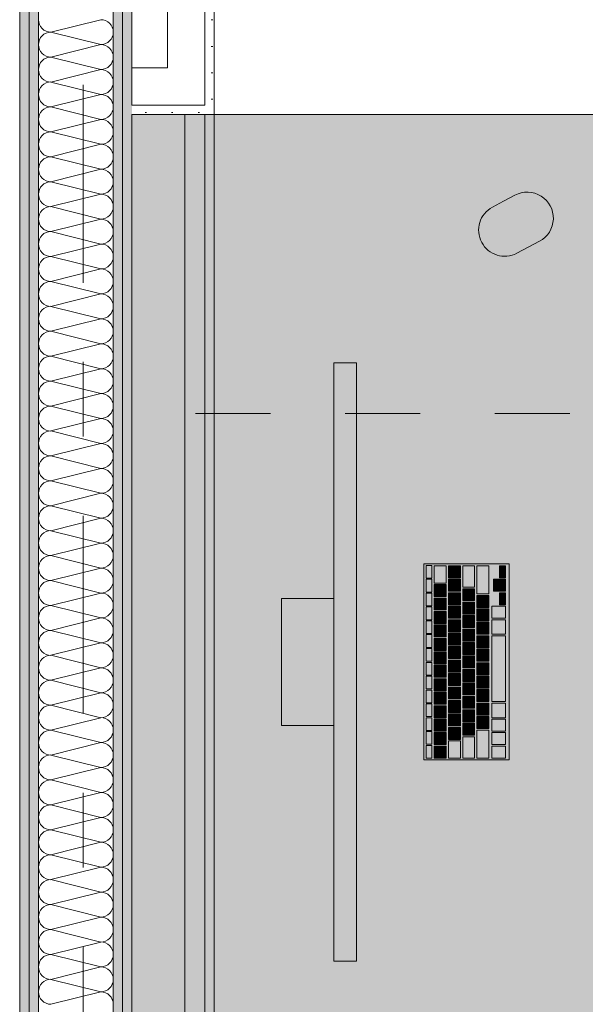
# Model space of a CAD drawing. Header units: metres. Extents: x -3.6 to 85.2, y -11 to 16.8.
# Tile 118 of 256: x 7.645 to 8.401, y 11.5 to 12.817. Entities that reach past the tile are written whole.
import ezdxf

# ---------------------------------------------------------------- set-up
doc = ezdxf.new("R2010")
doc.units = ezdxf.units.M
doc.header["$MEASUREMENT"] = 0
doc.linetypes.add('Strichlinie doppelt', pattern=[0.546806, 0.264583, -0.105833, 0.070556, -0.105833])
doc.linetypes.add('Strichlinie eng', pattern=[0.115, 0.075, -0.04])
for name, color, linetype in [('451 - Universal.Achsen Raster', 7, 'Continuous'), ('Neubau_606 - Struktur.Wand Innen Ausbau', 7, 'Continuous'), ('Neubau_653 - Abdeckung.TB Verkofferung', 7, 'Continuous'), ('Neubau_701 - Einrichtung.Möbel', 7, 'Continuous')]:
    doc.layers.add(name, color=color, linetype=linetype)
pattern_1 = [(45, (0, 0), (-0.01767767, 0.01767767), [0, -0.025])]

# ---------------------------------------------------------------- blocks, each defined once
blk = doc.blocks.new('*X27')
at = {"layer": 'Neubau_606 - Struktur.Wand Innen Ausbau', "color": 7, "linetype": 'Continuous', "lineweight": 5}
for p, q in [((7.6867, 12.8), (7.7533, 12.8167)), ((7.6867, 12.8), (7.7533, 12.7833)), ((7.6867, 12.7667), (7.7533, 12.7833)), ((7.6867, 12.7667), (7.7533, 12.75)), ((7.6867, 12.7333), (7.7533, 12.75)), ((7.6867, 12.7333), (7.7533, 12.7167)), ((7.6867, 12.7), (7.7533, 12.7167)), ((7.6867, 12.7), (7.7533, 12.6833)), ((7.6867, 12.6667), (7.7533, 12.6833)), ((7.6867, 12.6667), (7.7533, 12.65)), ((7.6867, 12.6333), (7.7533, 12.65)), ((7.6867, 12.6333), (7.7533, 12.6167)), ((7.6867, 12.6), (7.7533, 12.6167)), ((7.6867, 12.6), (7.7533, 12.5833)), ((7.6867, 12.5667), (7.7533, 12.5833)), ((7.6867, 12.5667), (7.7533, 12.55)), ((7.6867, 12.5333), (7.7533, 12.55)), ((7.6867, 12.5333), (7.7533, 12.5167)), ((7.6867, 12.5), (7.7533, 12.5167)), ((7.6867, 12.5), (7.7533, 12.4833)), ((7.6867, 12.4667), (7.7533, 12.4833)), ((7.6867, 12.4667), (7.7533, 12.45)), ((7.6867, 12.4333), (7.7533, 12.45)), ((7.6867, 12.4333), (7.7533, 12.4167)), ((7.6867, 12.4), (7.7533, 12.4167)), ((7.6867, 12.4), (7.7533, 12.3833)), ((7.6867, 12.3667), (7.7533, 12.3833)), ((7.6867, 12.3667), (7.7533, 12.35)), ((7.6867, 12.3333), (7.7533, 12.35)), ((7.6867, 12.3333), (7.7533, 12.3167)), ((7.6867, 12.3), (7.7533, 12.3167)), ((7.6867, 12.3), (7.7533, 12.2833)), ((7.6867, 12.2667), (7.7533, 12.2833)), ((7.6867, 12.2667), (7.7533, 12.25)), ((7.6867, 12.2333), (7.7533, 12.25)), ((7.6867, 12.2333), (7.7533, 12.2167)), ((7.6867, 12.2), (7.7533, 12.2167)), ((7.6867, 12.2), (7.7533, 12.1833)), ((7.6867, 12.1667), (7.7533, 12.1833)), ((7.6867, 12.1667), (7.7533, 12.15)), ((7.6867, 12.1333), (7.7533, 12.15)), ((7.6867, 12.1333), (7.7533, 12.1167)), ((7.6867, 12.1), (7.7533, 12.1167)), ((7.6867, 12.1), (7.7533, 12.0833)), ((7.6867, 12.0667), (7.7533, 12.0833)), ((7.6867, 12.0667), (7.7533, 12.05)), ((7.6867, 12.0333), (7.7533, 12.05)), ((7.6867, 12.0333), (7.7533, 12.0167)), ((7.6867, 12), (7.7533, 12.0167)), ((7.6867, 12), (7.7533, 11.9833)), ((7.6867, 11.9667), (7.7533, 11.9833)), ((7.6867, 11.9667), (7.7533, 11.95)), ((7.6867, 11.9333), (7.7533, 11.95)), ((7.6867, 11.9333), (7.7533, 11.9167)), ((7.6867, 11.9), (7.7533, 11.9167)), ((7.6867, 11.9), (7.7533, 11.8833)), ((7.6867, 11.8667), (7.7533, 11.8833)), ((7.6867, 11.8667), (7.7533, 11.85)), ((7.6867, 11.8333), (7.7533, 11.85)), ((7.6867, 11.8333), (7.7533, 11.8167)), ((7.6867, 11.8), (7.7533, 11.8167)), ((7.6867, 11.8), (7.7533, 11.7833)), ((7.6867, 11.7667), (7.7533, 11.7833)), ((7.6867, 11.7667), (7.7533, 11.75)), ((7.6867, 11.7333), (7.7533, 11.75)), ((7.6867, 11.7333), (7.7533, 11.7167)), ((7.6867, 11.7), (7.7533, 11.7167)), ((7.6867, 11.7), (7.7533, 11.6833)), ((7.6867, 11.6667), (7.7533, 11.6833)), ((7.6867, 11.6667), (7.7533, 11.65)), ((7.6867, 11.6333), (7.7533, 11.65)), ((7.6867, 11.6333), (7.7533, 11.6167)), ((7.6867, 11.6), (7.7533, 11.6167)), ((7.6867, 11.6), (7.7533, 11.5833)), ((7.6867, 11.5667), (7.7533, 11.5833)), ((7.6867, 11.5667), (7.7533, 11.55)), ((7.6867, 11.5333), (7.7533, 11.55)), ((7.6867, 11.5333), (7.7533, 11.5167)), ((7.6867, 11.5), (7.7533, 11.5167))]:
    blk.add_line(p, q, dxfattribs=at)
for centre, start, end in [((7.6867, 12.8167), 180, 270), ((7.7533, 12.8), 0, 90), ((7.6867, 12.7833), 90, 180), ((7.7533, 12.8), 270, 0), ((7.6867, 12.7833), 180, 270), ((7.7533, 12.7667), 0, 90), ((7.6867, 12.75), 90, 180), ((7.7533, 12.7667), 270, 0), ((7.6867, 12.75), 180, 270), ((7.7533, 12.7333), 0, 90), ((7.6867, 12.7167), 90, 180), ((7.7533, 12.7333), 270, 0), ((7.6867, 12.7167), 180, 270), ((7.7533, 12.7), 0, 90), ((7.6867, 12.6833), 90, 180), ((7.7533, 12.7), 270, 0), ((7.6867, 12.6833), 180, 270), ((7.7533, 12.6667), 0, 90), ((7.6867, 12.65), 90, 180), ((7.7533, 12.6667), 270, 0), ((7.6867, 12.65), 180, 270), ((7.7533, 12.6333), 0, 90), ((7.6867, 12.6167), 90, 180), ((7.7533, 12.6333), 270, 0), ((7.6867, 12.6167), 180, 270), ((7.7533, 12.6), 0, 90), ((7.6867, 12.5833), 90, 180), ((7.7533, 12.6), 270, 0), ((7.6867, 12.5833), 180, 270), ((7.7533, 12.5667), 0, 90), ((7.6867, 12.55), 90, 180), ((7.7533, 12.5667), 270, 0), ((7.6867, 12.55), 180, 270), ((7.7533, 12.5333), 0, 90), ((7.6867, 12.5167), 90, 180), ((7.7533, 12.5333), 270, 0), ((7.6867, 12.5167), 180, 270), ((7.7533, 12.5), 0, 90), ((7.6867, 12.4833), 90, 180), ((7.7533, 12.5), 270, 0), ((7.6867, 12.4833), 180, 270), ((7.7533, 12.4667), 0, 90), ((7.6867, 12.45), 90, 180), ((7.7533, 12.4667), 270, 0), ((7.6867, 12.45), 180, 270), ((7.7533, 12.4333), 0, 90), ((7.6867, 12.4167), 90, 180), ((7.7533, 12.4333), 270, 0), ((7.6867, 12.4167), 180, 270), ((7.7533, 12.4), 0, 90), ((7.6867, 12.3833), 90, 180), ((7.7533, 12.4), 270, 0), ((7.6867, 12.3833), 180, 270), ((7.7533, 12.3667), 0, 90), ((7.6867, 12.35), 90, 180), ((7.7533, 12.3667), 270, 0), ((7.6867, 12.35), 180, 270), ((7.7533, 12.3333), 0, 90), ((7.6867, 12.3167), 90, 180), ((7.7533, 12.3333), 270, 0), ((7.6867, 12.3167), 180, 270), ((7.7533, 12.3), 0, 90), ((7.6867, 12.2833), 90, 180), ((7.7533, 12.3), 270, 0), ((7.6867, 12.2833), 180, 270), ((7.7533, 12.2667), 0, 90), ((7.6867, 12.25), 90, 180), ((7.7533, 12.2667), 270, 0), ((7.6867, 12.25), 180, 270), ((7.7533, 12.2333), 0, 90), ((7.6867, 12.2167), 90, 180), ((7.7533, 12.2333), 270, 0), ((7.6867, 12.2167), 180, 270), ((7.7533, 12.2), 0, 90), ((7.6867, 12.1833), 90, 180), ((7.7533, 12.2), 270, 0), ((7.6867, 12.1833), 180, 270), ((7.7533, 12.1667), 0, 90), ((7.6867, 12.15), 90, 180), ((7.7533, 12.1667), 270, 0), ((7.6867, 12.15), 180, 270), ((7.7533, 12.1333), 0, 90), ((7.6867, 12.1167), 90, 180), ((7.7533, 12.1333), 270, 0), ((7.6867, 12.1167), 180, 270), ((7.7533, 12.1), 0, 90), ((7.6867, 12.0833), 90, 180), ((7.7533, 12.1), 270, 0), ((7.6867, 12.0833), 180, 270), ((7.7533, 12.0667), 0, 90), ((7.6867, 12.05), 90, 180), ((7.7533, 12.0667), 270, 0), ((7.6867, 12.05), 180, 270), ((7.7533, 12.0333), 0, 90), ((7.6867, 12.0167), 90, 180), ((7.7533, 12.0333), 270, 0), ((7.6867, 12.0167), 180, 270), ((7.7533, 12), 0, 90), ((7.6867, 11.9833), 90, 180), ((7.7533, 12), 270, 0), ((7.6867, 11.9833), 180, 270), ((7.7533, 11.9667), 0, 90), ((7.6867, 11.95), 90, 180), ((7.7533, 11.9667), 270, 0), ((7.6867, 11.95), 180, 270), ((7.7533, 11.9333), 0, 90), ((7.6867, 11.9167), 90, 180), ((7.7533, 11.9333), 270, 0), ((7.6867, 11.9167), 180, 270), ((7.7533, 11.9), 0, 90), ((7.6867, 11.8833), 90, 180), ((7.7533, 11.9), 270, 0), ((7.6867, 11.8833), 180, 270), ((7.7533, 11.8667), 0, 90), ((7.6867, 11.85), 90, 180), ((7.7533, 11.8667), 270, 0), ((7.6867, 11.85), 180, 270), ((7.7533, 11.8333), 0, 90), ((7.6867, 11.8167), 90, 180), ((7.7533, 11.8333), 270, 0), ((7.6867, 11.8167), 180, 270), ((7.7533, 11.8), 0, 90), ((7.6867, 11.7833), 90, 180), ((7.7533, 11.8), 270, 0), ((7.6867, 11.7833), 180, 270), ((7.7533, 11.7667), 0, 90), ((7.6867, 11.75), 90, 180), ((7.7533, 11.7667), 270, 0), ((7.6867, 11.75), 180, 270), ((7.7533, 11.7333), 0, 90), ((7.6867, 11.7167), 90, 180), ((7.7533, 11.7333), 270, 0), ((7.6867, 11.7167), 180, 270), ((7.7533, 11.7), 0, 90), ((7.6867, 11.6833), 90, 180), ((7.7533, 11.7), 270, 0), ((7.6867, 11.6833), 180, 270), ((7.7533, 11.6667), 0, 90), ((7.6867, 11.65), 90, 180), ((7.7533, 11.6667), 270, 0), ((7.6867, 11.65), 180, 270), ((7.7533, 11.6333), 0, 90), ((7.6867, 11.6167), 90, 180), ((7.7533, 11.6333), 270, 0), ((7.6867, 11.6167), 180, 270), ((7.7533, 11.6), 0, 90), ((7.6867, 11.5833), 90, 180), ((7.7533, 11.6), 270, 0), ((7.6867, 11.5833), 180, 270), ((7.7533, 11.5667), 0, 90), ((7.6867, 11.55), 90, 180), ((7.7533, 11.5667), 270, 0), ((7.6867, 11.55), 180, 270), ((7.7533, 11.5333), 0, 90), ((7.6867, 11.5167), 90, 180), ((7.7533, 11.5333), 270, 0), ((7.6867, 11.5167), 180, 270), ((7.7533, 11.5), 0, 90)]:
    blk.add_arc(centre, 0.0167, start, end, dxfattribs=at)

msp = doc.modelspace()

# ---------------------------------------------------------------- hatches: boundary and pattern name
at = {"layer": 'Neubau_606 - Struktur.Wand Innen Ausbau', "linetype": 'Continuous', "lineweight": 0, "true_color": 0x000000}
h = msp.add_hatch(dxfattribs=at)
h.set_pattern_fill('Gips_0001', color=18, style=0, pattern_type=2)
h.set_pattern_definition(pattern_1)
h.paths.add_polyline_path([(7.905, 12.7025), (7.905, 13.445), (7.8925, 13.445), (7.8925, 12.7025)])
h = msp.add_hatch(dxfattribs=at)
h.set_pattern_fill('Gips_0001', color=18, style=0, pattern_type=2)
h.set_pattern_definition(pattern_1)
h.paths.add_polyline_path([(7.645, 12.99), (7.645, 8.6), (7.6575, 8.6), (7.6575, 12.99)])
h = msp.add_hatch(dxfattribs=at)
h.set_pattern_fill('Gips_0001', color=18, style=0, pattern_type=2)
h.set_pattern_definition(pattern_1)
h.paths.add_polyline_path([(7.67, 12.99), (7.6575, 12.99), (7.6575, 8.6), (7.67, 8.6)])
h = msp.add_hatch(dxfattribs=at)
h.set_pattern_fill('Gips_0001', color=18, style=0, pattern_type=2)
h.set_pattern_definition(pattern_1)
h.paths.add_polyline_path([(7.77, 8.6), (7.7825, 8.6), (7.7825, 12.99), (7.77, 12.99)])
h = msp.add_hatch(dxfattribs=at)
h.set_pattern_fill('Gips_0001', color=18, style=0, pattern_type=2)
h.set_pattern_definition(pattern_1)
h.paths.add_polyline_path([(7.7825, 12.99), (7.7825, 8.6), (7.795, 8.6), (7.795, 12.99)])
h = msp.add_hatch(dxfattribs=at)
h.set_pattern_fill('Gips_0001', color=18, style=0, pattern_type=2)
h.set_pattern_definition(pattern_1)
h.paths.add_polyline_path([(7.8925, 12.7025), (7.795, 12.7025), (7.795, 12.69), (7.8925, 12.69)])
h = msp.add_hatch(dxfattribs=at)
h.set_pattern_fill('Gips_0001', color=18, style=0, pattern_type=2)
h.set_pattern_definition(pattern_1)
h.paths.add_polyline_path([(7.8925, 12.7025), (7.8925, 12.69), (7.905, 12.69)])
h = msp.add_hatch(dxfattribs=at)
h.set_pattern_fill('Gips_0001', color=18, style=0, pattern_type=2)
h.set_pattern_definition(pattern_1)
h.paths.add_polyline_path([(7.8925, 12.7025), (7.905, 12.69), (7.905, 12.7025)])
at = {"layer": 'Neubau_653 - Abdeckung.TB Verkofferung', "linetype": 'Continuous', "lineweight": 0, "true_color": 0x000000}
h = msp.add_hatch(dxfattribs=at)
h.set_pattern_fill('Gips_0001', color=18, style=0, pattern_type=2)
h.set_pattern_definition(pattern_1)
h.paths.add_polyline_path([(7.905, 8.6495), (7.905, 12.69), (7.8925, 12.69), (7.8925, 8.6495)])
at = {"layer": 'Neubau_701 - Einrichtung.Möbel', "linetype": 'Continuous', "lineweight": 0, "true_color": 0x3a3a3a}
for points in [[(7.795, 10.69), (9.995, 10.69), (9.995, 11.49), (8.595, 11.49), (8.595, 12.69), (7.795, 12.69)], [(8.2916, 12.5741), (8.2766, 12.5661, 0.994302), (8.3094, 12.5043), (8.3395, 12.5203, 1), (8.3066, 12.5821)], [(8.0949, 11.5578), (8.0949, 12.3578), (8.0649, 12.3578), (8.0649, 11.5578)], [(8.2989, 11.8268), (8.2989, 12.0888), (8.1849, 12.0888), (8.1849, 11.8268)], [(8.1959, 12.0783), (8.1959, 12.0866), (8.1957, 12.0868), (8.1881, 12.0868), (8.1879, 12.0866), (8.1879, 12.07), (8.1881, 12.0698), (8.1957, 12.0698), (8.1959, 12.07)], [(8.2149, 12.0748), (8.2149, 12.0861), (8.2147, 12.0863), (8.1991, 12.0863), (8.1989, 12.0861), (8.1989, 12.0635), (8.1991, 12.0633), (8.2147, 12.0633), (8.2149, 12.0635)], [(8.2339, 12.0783), (8.2339, 12.0861), (8.2337, 12.0863), (8.2181, 12.0863), (8.2179, 12.0861), (8.2179, 12.0705), (8.2181, 12.0703), (8.2337, 12.0703), (8.2339, 12.0705)], [(8.2529, 12.0721), (8.2529, 12.0861), (8.2527, 12.0863), (8.2371, 12.0863), (8.2369, 12.0861), (8.2369, 12.058), (8.2371, 12.0578), (8.2527, 12.0578), (8.2529, 12.058)], [(8.2719, 12.0676), (8.2719, 12.0861), (8.2717, 12.0863), (8.2561, 12.0863), (8.2559, 12.0861), (8.2559, 12.049), (8.2561, 12.0488), (8.2717, 12.0488), (8.2719, 12.049)], [(8.2939, 12.0783), (8.2939, 12.0861), (8.2937, 12.0863), (8.2861, 12.0863), (8.2859, 12.0861), (8.2859, 12.0705), (8.2861, 12.0703), (8.2937, 12.0703), (8.2939, 12.0705)], [(8.1959, 12.0598), (8.1959, 12.0681), (8.1957, 12.0683), (8.1881, 12.0683), (8.1879, 12.0681), (8.1879, 12.0515), (8.1881, 12.0513), (8.1957, 12.0513), (8.1959, 12.0515)], [(8.2149, 12.0533), (8.2149, 12.0611), (8.2147, 12.0613), (8.1991, 12.0613), (8.1989, 12.0611), (8.1989, 12.0455), (8.1991, 12.0453), (8.2147, 12.0453), (8.2149, 12.0455)], [(8.2339, 12.0603), (8.2339, 12.0681), (8.2337, 12.0683), (8.2181, 12.0683), (8.2179, 12.0681), (8.2179, 12.0525), (8.2181, 12.0523), (8.2337, 12.0523), (8.2339, 12.0525)], [(8.2859, 12.0603), (8.2859, 12.0681), (8.2857, 12.0683), (8.2781, 12.0683), (8.2779, 12.0681), (8.2779, 12.0525), (8.2781, 12.0523), (8.2857, 12.0523), (8.2859, 12.0525)], [(8.2939, 12.0603), (8.2939, 12.0681), (8.2937, 12.0683), (8.2861, 12.0683), (8.2859, 12.0681), (8.2859, 12.0525), (8.2861, 12.0523), (8.2937, 12.0523), (8.2939, 12.0525)], [(8.1959, 12.0413), (8.1959, 12.0496), (8.1957, 12.0498), (8.1881, 12.0498), (8.1879, 12.0496), (8.1879, 12.033), (8.1881, 12.0328), (8.1957, 12.0328), (8.1959, 12.033)], [(8.2339, 12.0423), (8.2339, 12.0501), (8.2337, 12.0503), (8.2181, 12.0503), (8.2179, 12.0501), (8.2179, 12.0345), (8.2181, 12.0343), (8.2337, 12.0343), (8.2339, 12.0345)], [(8.2529, 12.0478), (8.2529, 12.0556), (8.2527, 12.0558), (8.2371, 12.0558), (8.2369, 12.0556), (8.2369, 12.04), (8.2371, 12.0398), (8.2527, 12.0398), (8.2529, 12.04)], [(8.2939, 12.0423), (8.2939, 12.0501), (8.2937, 12.0503), (8.2861, 12.0503), (8.2859, 12.0501), (8.2859, 12.0345), (8.2861, 12.0343), (8.2937, 12.0343), (8.2939, 12.0345)], [(8.0649, 12.0428), (7.9949, 12.0428), (7.9949, 11.8728), (8.0649, 11.8728)], [(8.2149, 12.0353), (8.2149, 12.0431), (8.2147, 12.0433), (8.1991, 12.0433), (8.1989, 12.0431), (8.1989, 12.0275), (8.1991, 12.0273), (8.2147, 12.0273), (8.2149, 12.0275)], [(8.2529, 12.0298), (8.2529, 12.0376), (8.2527, 12.0378), (8.2371, 12.0378), (8.2369, 12.0376), (8.2369, 12.022), (8.2371, 12.0218), (8.2527, 12.0218), (8.2529, 12.022)], [(8.2719, 12.0388), (8.2719, 12.0466), (8.2717, 12.0468), (8.2561, 12.0468), (8.2559, 12.0466), (8.2559, 12.031), (8.2561, 12.0308), (8.2717, 12.0308), (8.2719, 12.031)], [(8.1959, 12.0228), (8.1959, 12.0311), (8.1957, 12.0313), (8.1881, 12.0313), (8.1879, 12.0311), (8.1879, 12.0145), (8.1881, 12.0143), (8.1957, 12.0143), (8.1959, 12.0145)], [(8.2149, 12.0173), (8.2149, 12.0251), (8.2147, 12.0253), (8.1991, 12.0253), (8.1989, 12.0251), (8.1989, 12.0095), (8.1991, 12.0093), (8.2147, 12.0093), (8.2149, 12.0095)], [(8.2339, 12.0243), (8.2339, 12.0321), (8.2337, 12.0323), (8.2181, 12.0323), (8.2179, 12.0321), (8.2179, 12.0165), (8.2181, 12.0163), (8.2337, 12.0163), (8.2339, 12.0165)], [(8.2719, 12.0208), (8.2719, 12.0286), (8.2717, 12.0288), (8.2561, 12.0288), (8.2559, 12.0286), (8.2559, 12.013), (8.2561, 12.0128), (8.2717, 12.0128), (8.2719, 12.013)], [(8.2939, 12.0243), (8.2939, 12.0321), (8.2937, 12.0323), (8.2761, 12.0323), (8.2759, 12.0321), (8.2759, 12.0165), (8.2761, 12.0163), (8.2937, 12.0163), (8.2939, 12.0165)], [(8.1959, 12.0043), (8.1959, 12.0126), (8.1957, 12.0128), (8.1881, 12.0128), (8.1879, 12.0126), (8.1879, 11.996), (8.1881, 11.9958), (8.1957, 11.9958), (8.1959, 11.996)], [(8.2339, 12.0063), (8.2339, 12.0141), (8.2337, 12.0143), (8.2181, 12.0143), (8.2179, 12.0141), (8.2179, 11.9985), (8.2181, 11.9983), (8.2337, 11.9983), (8.2339, 11.9985)], [(8.2529, 12.0118), (8.2529, 12.0196), (8.2527, 12.0198), (8.2371, 12.0198), (8.2369, 12.0196), (8.2369, 12.004), (8.2371, 12.0038), (8.2527, 12.0038), (8.2529, 12.004)], [(8.2719, 12.0028), (8.2719, 12.0106), (8.2717, 12.0108), (8.2561, 12.0108), (8.2559, 12.0106), (8.2559, 11.995), (8.2561, 11.9948), (8.2717, 11.9948), (8.2719, 11.995)], [(8.2939, 12.0046), (8.2939, 12.0141), (8.2937, 12.0143), (8.2761, 12.0143), (8.2759, 12.0141), (8.2759, 11.995), (8.2761, 11.9948), (8.2937, 11.9948), (8.2939, 11.995)], [(8.2149, 11.9993), (8.2149, 12.0071), (8.2147, 12.0073), (8.1991, 12.0073), (8.1989, 12.0071), (8.1989, 11.9915), (8.1991, 11.9913), (8.2147, 11.9913), (8.2149, 11.9915)], [(8.2339, 11.9883), (8.2339, 11.9961), (8.2337, 11.9963), (8.2181, 11.9963), (8.2179, 11.9961), (8.2179, 11.9805), (8.2181, 11.9803), (8.2337, 11.9803), (8.2339, 11.9805)], [(8.2529, 11.9938), (8.2529, 12.0016), (8.2527, 12.0018), (8.2371, 12.0018), (8.2369, 12.0016), (8.2369, 11.986), (8.2371, 11.9858), (8.2527, 11.9858), (8.2529, 11.986)], [(8.1959, 11.9858), (8.1959, 11.9941), (8.1957, 11.9943), (8.1881, 11.9943), (8.1879, 11.9941), (8.1879, 11.9775), (8.1881, 11.9773), (8.1957, 11.9773), (8.1959, 11.9775)], [(8.2149, 11.9813), (8.2149, 11.9891), (8.2147, 11.9893), (8.1991, 11.9893), (8.1989, 11.9891), (8.1989, 11.9735), (8.1991, 11.9733), (8.2147, 11.9733), (8.2149, 11.9735)], [(8.2529, 11.9758), (8.2529, 11.9836), (8.2527, 11.9838), (8.2371, 11.9838), (8.2369, 11.9836), (8.2369, 11.968), (8.2371, 11.9678), (8.2527, 11.9678), (8.2529, 11.968)], [(8.2719, 11.9848), (8.2719, 11.9926), (8.2717, 11.9928), (8.2561, 11.9928), (8.2559, 11.9926), (8.2559, 11.977), (8.2561, 11.9768), (8.2717, 11.9768), (8.2719, 11.977)], [(8.2939, 11.9488), (8.2939, 11.9926), (8.2937, 11.9928), (8.2761, 11.9928), (8.2759, 11.9926), (8.2759, 11.905), (8.2761, 11.9048), (8.2937, 11.9048), (8.2939, 11.905)], [(8.1959, 11.9673), (8.1959, 11.9756), (8.1957, 11.9758), (8.1881, 11.9758), (8.1879, 11.9756), (8.1879, 11.959), (8.1881, 11.9588), (8.1957, 11.9588), (8.1959, 11.959)], [(8.2149, 11.9633), (8.2149, 11.9711), (8.2147, 11.9713), (8.1991, 11.9713), (8.1989, 11.9711), (8.1989, 11.9555), (8.1991, 11.9553), (8.2147, 11.9553), (8.2149, 11.9555)], [(8.2339, 11.9703), (8.2339, 11.9781), (8.2337, 11.9783), (8.2181, 11.9783), (8.2179, 11.9781), (8.2179, 11.9625), (8.2181, 11.9623), (8.2337, 11.9623), (8.2339, 11.9625)], [(8.2719, 11.9668), (8.2719, 11.9746), (8.2717, 11.9748), (8.2561, 11.9748), (8.2559, 11.9746), (8.2559, 11.959), (8.2561, 11.9588), (8.2717, 11.9588), (8.2719, 11.959)], [(8.1959, 11.9488), (8.1959, 11.9571), (8.1957, 11.9573), (8.1881, 11.9573), (8.1879, 11.9571), (8.1879, 11.9405), (8.1881, 11.9403), (8.1957, 11.9403), (8.1959, 11.9405)], [(8.2339, 11.9523), (8.2339, 11.9601), (8.2337, 11.9603), (8.2181, 11.9603), (8.2179, 11.9601), (8.2179, 11.9445), (8.2181, 11.9443), (8.2337, 11.9443), (8.2339, 11.9445)], [(8.2529, 11.9578), (8.2529, 11.9656), (8.2527, 11.9658), (8.2371, 11.9658), (8.2369, 11.9656), (8.2369, 11.95), (8.2371, 11.9498), (8.2527, 11.9498), (8.2529, 11.95)], [(8.2719, 11.9488), (8.2719, 11.9566), (8.2717, 11.9568), (8.2561, 11.9568), (8.2559, 11.9566), (8.2559, 11.941), (8.2561, 11.9408), (8.2717, 11.9408), (8.2719, 11.941)], [(8.2149, 11.9453), (8.2149, 11.9531), (8.2147, 11.9533), (8.1991, 11.9533), (8.1989, 11.9531), (8.1989, 11.9375), (8.1991, 11.9373), (8.2147, 11.9373), (8.2149, 11.9375)], [(8.2339, 11.9343), (8.2339, 11.9421), (8.2337, 11.9423), (8.2181, 11.9423), (8.2179, 11.9421), (8.2179, 11.9265), (8.2181, 11.9263), (8.2337, 11.9263), (8.2339, 11.9265)], [(8.2529, 11.9398), (8.2529, 11.9476), (8.2527, 11.9478), (8.2371, 11.9478), (8.2369, 11.9476), (8.2369, 11.932), (8.2371, 11.9318), (8.2527, 11.9318), (8.2529, 11.932)], [(8.1959, 11.9303), (8.1959, 11.9386), (8.1957, 11.9388), (8.1881, 11.9388), (8.1879, 11.9386), (8.1879, 11.922), (8.1881, 11.9218), (8.1957, 11.9218), (8.1959, 11.922)], [(8.2149, 11.9273), (8.2149, 11.9351), (8.2147, 11.9353), (8.1991, 11.9353), (8.1989, 11.9351), (8.1989, 11.9195), (8.1991, 11.9193), (8.2147, 11.9193), (8.2149, 11.9195)], [(8.2529, 11.9218), (8.2529, 11.9296), (8.2527, 11.9298), (8.2371, 11.9298), (8.2369, 11.9296), (8.2369, 11.914), (8.2371, 11.9138), (8.2527, 11.9138), (8.2529, 11.914)], [(8.2719, 11.9308), (8.2719, 11.9386), (8.2717, 11.9388), (8.2561, 11.9388), (8.2559, 11.9386), (8.2559, 11.923), (8.2561, 11.9228), (8.2717, 11.9228), (8.2719, 11.923)], [(8.1959, 11.9118), (8.1959, 11.9201), (8.1957, 11.9203), (8.1881, 11.9203), (8.1879, 11.9201), (8.1879, 11.9035), (8.1881, 11.9033), (8.1957, 11.9033), (8.1959, 11.9035)], [(8.2149, 11.9093), (8.2149, 11.9171), (8.2147, 11.9173), (8.1991, 11.9173), (8.1989, 11.9171), (8.1989, 11.9015), (8.1991, 11.9013), (8.2147, 11.9013), (8.2149, 11.9015)], [(8.2339, 11.9163), (8.2339, 11.9241), (8.2337, 11.9243), (8.2181, 11.9243), (8.2179, 11.9241), (8.2179, 11.9085), (8.2181, 11.9083), (8.2337, 11.9083), (8.2339, 11.9085)], [(8.2719, 11.9128), (8.2719, 11.9206), (8.2717, 11.9208), (8.2561, 11.9208), (8.2559, 11.9206), (8.2559, 11.905), (8.2561, 11.9048), (8.2717, 11.9048), (8.2719, 11.905)], [(8.2339, 11.8983), (8.2339, 11.9061), (8.2337, 11.9063), (8.2181, 11.9063), (8.2179, 11.9061), (8.2179, 11.8905), (8.2181, 11.8903), (8.2337, 11.8903), (8.2339, 11.8905)], [(8.2529, 11.9038), (8.2529, 11.9116), (8.2527, 11.9118), (8.2371, 11.9118), (8.2369, 11.9116), (8.2369, 11.896), (8.2371, 11.8958), (8.2527, 11.8958), (8.2529, 11.896)], [(8.2719, 11.8948), (8.2719, 11.9026), (8.2717, 11.9028), (8.2561, 11.9028), (8.2559, 11.9026), (8.2559, 11.887), (8.2561, 11.8868), (8.2717, 11.8868), (8.2719, 11.887)], [(8.2939, 11.8931), (8.2939, 11.9026), (8.2937, 11.9028), (8.2761, 11.9028), (8.2759, 11.9026), (8.2759, 11.8835), (8.2761, 11.8833), (8.2937, 11.8833), (8.2939, 11.8835)], [(8.1959, 11.8933), (8.1959, 11.9016), (8.1957, 11.9018), (8.1881, 11.9018), (8.1879, 11.9016), (8.1879, 11.885), (8.1881, 11.8848), (8.1957, 11.8848), (8.1959, 11.885)], [(8.2149, 11.8913), (8.2149, 11.8991), (8.2147, 11.8993), (8.1991, 11.8993), (8.1989, 11.8991), (8.1989, 11.8835), (8.1991, 11.8833), (8.2147, 11.8833), (8.2149, 11.8835)], [(8.2529, 11.8858), (8.2529, 11.8936), (8.2527, 11.8938), (8.2371, 11.8938), (8.2369, 11.8936), (8.2369, 11.878), (8.2371, 11.8778), (8.2527, 11.8778), (8.2529, 11.878)], [(8.1959, 11.8748), (8.1959, 11.8831), (8.1957, 11.8833), (8.1881, 11.8833), (8.1879, 11.8831), (8.1879, 11.8665), (8.1881, 11.8663), (8.1957, 11.8663), (8.1959, 11.8665)], [(8.2149, 11.8733), (8.2149, 11.8811), (8.2147, 11.8813), (8.1991, 11.8813), (8.1989, 11.8811), (8.1989, 11.8655), (8.1991, 11.8653), (8.2147, 11.8653), (8.2149, 11.8655)], [(8.2339, 11.8803), (8.2339, 11.8881), (8.2337, 11.8883), (8.2181, 11.8883), (8.2179, 11.8881), (8.2179, 11.8725), (8.2181, 11.8723), (8.2337, 11.8723), (8.2339, 11.8725)], [(8.2719, 11.8768), (8.2719, 11.8846), (8.2717, 11.8848), (8.2561, 11.8848), (8.2559, 11.8846), (8.2559, 11.869), (8.2561, 11.8688), (8.2717, 11.8688), (8.2719, 11.869)], [(8.2939, 11.8733), (8.2939, 11.8811), (8.2937, 11.8813), (8.2761, 11.8813), (8.2759, 11.8811), (8.2759, 11.8655), (8.2761, 11.8653), (8.2937, 11.8653), (8.2939, 11.8655)], [(8.1959, 11.8563), (8.1959, 11.8646), (8.1957, 11.8648), (8.1881, 11.8648), (8.1879, 11.8646), (8.1879, 11.848), (8.1881, 11.8478), (8.1957, 11.8478), (8.1959, 11.848)], [(8.2149, 11.8553), (8.2149, 11.8631), (8.2147, 11.8633), (8.1991, 11.8633), (8.1989, 11.8631), (8.1989, 11.8475), (8.1991, 11.8473), (8.2147, 11.8473), (8.2149, 11.8475)], [(8.2339, 11.8623), (8.2339, 11.8701), (8.2337, 11.8703), (8.2181, 11.8703), (8.2179, 11.8701), (8.2179, 11.8545), (8.2181, 11.8543), (8.2337, 11.8543), (8.2339, 11.8545)], [(8.2529, 11.8678), (8.2529, 11.8756), (8.2527, 11.8758), (8.2371, 11.8758), (8.2369, 11.8756), (8.2369, 11.86), (8.2371, 11.8598), (8.2527, 11.8598), (8.2529, 11.86)], [(8.2719, 11.8481), (8.2719, 11.8666), (8.2717, 11.8668), (8.2561, 11.8668), (8.2559, 11.8666), (8.2559, 11.8295), (8.2561, 11.8293), (8.2717, 11.8293), (8.2719, 11.8295)], [(8.2939, 11.8553), (8.2939, 11.8631), (8.2937, 11.8633), (8.2761, 11.8633), (8.2759, 11.8631), (8.2759, 11.8475), (8.2761, 11.8473), (8.2937, 11.8473), (8.2939, 11.8475)], [(8.2339, 11.8408), (8.2339, 11.8521), (8.2337, 11.8523), (8.2181, 11.8523), (8.2179, 11.8521), (8.2179, 11.8295), (8.2181, 11.8293), (8.2337, 11.8293), (8.2339, 11.8295)], [(8.2529, 11.8436), (8.2529, 11.8576), (8.2527, 11.8578), (8.2371, 11.8578), (8.2369, 11.8576), (8.2369, 11.8295), (8.2371, 11.8293), (8.2527, 11.8293), (8.2529, 11.8295)], [(8.1959, 11.8378), (8.1959, 11.8461), (8.1957, 11.8463), (8.1881, 11.8463), (8.1879, 11.8461), (8.1879, 11.8295), (8.1881, 11.8293), (8.1957, 11.8293), (8.1959, 11.8295)], [(8.2149, 11.8373), (8.2149, 11.8451), (8.2147, 11.8453), (8.1991, 11.8453), (8.1989, 11.8451), (8.1989, 11.8295), (8.1991, 11.8293), (8.2147, 11.8293), (8.2149, 11.8295)], [(8.2939, 11.8373), (8.2939, 11.8451), (8.2937, 11.8453), (8.2761, 11.8453), (8.2759, 11.8451), (8.2759, 11.8295), (8.2761, 11.8293), (8.2937, 11.8293), (8.2939, 11.8295)]]:
    msp.add_hatch(color=250, dxfattribs=at).paths.add_polyline_path(points)

# ---------------------------------------------------------------- linework, layer by layer
at = {"layer": '451 - Universal.Achsen Raster', "color": 160, "linetype": 'Strichlinie doppelt', "lineweight": 9, "true_color": 0x3232ff}
msp.add_line((7.73, -10.585), (7.73, 16.355), dxfattribs=at)
at = {"layer": 'Neubau_606 - Struktur.Wand Innen Ausbau', "color": 1, "linetype": 'Continuous', "lineweight": 5}
for p, q in [((7.8925, 12.7525), (7.8925, 13.445)), ((7.8925, 12.7025), (7.8925, 12.7525)), ((7.795, 12.7025), (7.8425, 12.7025)), ((7.8425, 12.7025), (7.8925, 12.7025)), ((7.8425, 12.7025), (7.8925, 12.7025))]:
    msp.add_line(p, q, dxfattribs=at)
at = {"layer": 'Neubau_606 - Struktur.Wand Innen Ausbau', "color": 1, "linetype": 'Continuous', "lineweight": 9}
for p, q in [((7.6575, 12.99), (7.6575, 8.6)), ((7.7825, 12.99), (7.7825, 8.6))]:
    msp.add_line(p, q, dxfattribs=at)
at = {"layer": 'Neubau_606 - Struktur.Wand Innen Ausbau', "color": 1, "linetype": 'Continuous', "lineweight": 13}
for p, q in [((7.67, 12.99), (7.67, 8.6)), ((7.77, 12.99), (7.77, 8.6))]:
    msp.add_line(p, q, dxfattribs=at)
at = {"layer": 'Neubau_606 - Struktur.Wand Innen Ausbau', "color": 1, "linetype": 'Continuous', "lineweight": 5, "flags": 128}
for points in [[(7.905, 12.69), (7.905, 13.445)], [(7.8425, 12.99), (7.8425, 12.7525)], [(7.8425, 12.7525), (7.795, 12.7525)], [(7.795, 12.7025), (7.795, 12.7525)], [(7.795, 12.69), (7.8925, 12.69)], [(7.905, 12.69), (7.8925, 12.69)]]:
    msp.add_lwpolyline(points, dxfattribs=at)
at = {"layer": 'Neubau_606 - Struktur.Wand Innen Ausbau', "color": 1, "linetype": 'Continuous', "lineweight": 13, "flags": 128}
for points in [[(7.645, 12.99), (7.645, 8.6)], [(7.795, 12.7025), (7.795, 12.99)], [(7.795, 8.6), (7.795, 12.69)]]:
    msp.add_lwpolyline(points, dxfattribs=at)
at = {"layer": 'Neubau_653 - Abdeckung.TB Verkofferung', "color": 1, "linetype": 'Continuous', "lineweight": 9}
for p, q in [((7.795, 8.6495), (7.795, 12.69)), ((7.905, 12.69), (7.795, 12.69)), ((7.905, 8.6495), (7.905, 12.69))]:
    msp.add_line(p, q, dxfattribs=at)
at = {"layer": 'Neubau_653 - Abdeckung.TB Verkofferung', "color": 1, "linetype": 'Continuous', "lineweight": 5}
for p, q in [((7.8655, 12.69), (7.8655, 8.6495)), ((7.8925, 12.69), (7.8925, 8.6495)), ((7.905, 12.69), (7.905, 8.6495))]:
    msp.add_line(p, q, dxfattribs=at)
at = {"layer": 'Neubau_653 - Abdeckung.TB Verkofferung', "color": 1, "linetype": 'Continuous', "lineweight": 5, "flags": 128}
msp.add_lwpolyline([(7.905, 12.69), (7.8925, 12.69), (7.8655, 12.69)], dxfattribs=at)
at = {"layer": 'Neubau_701 - Einrichtung.Möbel', "color": 7, "linetype": 'Strichlinie eng', "lineweight": 5, "true_color": 0xebebeb}
msp.add_line((8.58, 12.29), (7.795, 12.29), dxfattribs=at)
at = {"layer": 'Neubau_701 - Einrichtung.Möbel', "color": 7, "linetype": 'Continuous', "lineweight": 5, "true_color": 0xebebeb, "flags": 128}
for points in [[(7.795, 10.69), (7.795, 12.69), (8.595, 12.69), (8.595, 11.49), (9.995, 11.49), (9.995, 10.69)], [(8.0949, 11.5578), (8.0949, 12.3578), (8.0649, 12.3578), (8.0649, 11.5578)], [(8.2989, 11.8268), (8.2989, 12.0888), (8.1849, 12.0888), (8.1849, 11.8268)], [(8.1959, 12.0783), (8.1959, 12.0866), (8.1957, 12.0868), (8.1881, 12.0868), (8.1879, 12.0866), (8.1879, 12.07), (8.1881, 12.0698), (8.1957, 12.0698), (8.1959, 12.07)], [(8.2149, 12.0748), (8.2149, 12.0861), (8.2147, 12.0863), (8.1991, 12.0863), (8.1989, 12.0861), (8.1989, 12.0635), (8.1991, 12.0633), (8.2147, 12.0633), (8.2149, 12.0635)], [(8.2339, 12.0783), (8.2339, 12.0861), (8.2337, 12.0863), (8.2181, 12.0863), (8.2179, 12.0861), (8.2179, 12.0705), (8.2181, 12.0703), (8.2337, 12.0703), (8.2339, 12.0705)], [(8.2529, 12.0721), (8.2529, 12.0861), (8.2527, 12.0863), (8.2371, 12.0863), (8.2369, 12.0861), (8.2369, 12.058), (8.2371, 12.0578), (8.2527, 12.0578), (8.2529, 12.058)], [(8.2719, 12.0676), (8.2719, 12.0861), (8.2717, 12.0863), (8.2561, 12.0863), (8.2559, 12.0861), (8.2559, 12.049), (8.2561, 12.0488), (8.2717, 12.0488), (8.2719, 12.049)], [(8.2939, 12.0783), (8.2939, 12.0861), (8.2937, 12.0863), (8.2861, 12.0863), (8.2859, 12.0861), (8.2859, 12.0705), (8.2861, 12.0703), (8.2937, 12.0703), (8.2939, 12.0705)], [(8.1959, 12.0598), (8.1959, 12.0681), (8.1957, 12.0683), (8.1881, 12.0683), (8.1879, 12.0681), (8.1879, 12.0515), (8.1881, 12.0513), (8.1957, 12.0513), (8.1959, 12.0515)], [(8.2149, 12.0533), (8.2149, 12.0611), (8.2147, 12.0613), (8.1991, 12.0613), (8.1989, 12.0611), (8.1989, 12.0455), (8.1991, 12.0453), (8.2147, 12.0453), (8.2149, 12.0455)], [(8.2339, 12.0603), (8.2339, 12.0681), (8.2337, 12.0683), (8.2181, 12.0683), (8.2179, 12.0681), (8.2179, 12.0525), (8.2181, 12.0523), (8.2337, 12.0523), (8.2339, 12.0525)], [(8.2859, 12.0603), (8.2859, 12.0681), (8.2857, 12.0683), (8.2781, 12.0683), (8.2779, 12.0681), (8.2779, 12.0525), (8.2781, 12.0523), (8.2857, 12.0523), (8.2859, 12.0525)], [(8.2939, 12.0603), (8.2939, 12.0681), (8.2937, 12.0683), (8.2861, 12.0683), (8.2859, 12.0681), (8.2859, 12.0525), (8.2861, 12.0523), (8.2937, 12.0523), (8.2939, 12.0525)], [(8.1959, 12.0413), (8.1959, 12.0496), (8.1957, 12.0498), (8.1881, 12.0498), (8.1879, 12.0496), (8.1879, 12.033), (8.1881, 12.0328), (8.1957, 12.0328), (8.1959, 12.033)], [(8.2339, 12.0423), (8.2339, 12.0501), (8.2337, 12.0503), (8.2181, 12.0503), (8.2179, 12.0501), (8.2179, 12.0345), (8.2181, 12.0343), (8.2337, 12.0343), (8.2339, 12.0345)], [(8.2529, 12.0478), (8.2529, 12.0556), (8.2527, 12.0558), (8.2371, 12.0558), (8.2369, 12.0556), (8.2369, 12.04), (8.2371, 12.0398), (8.2527, 12.0398), (8.2529, 12.04)], [(8.2939, 12.0423), (8.2939, 12.0501), (8.2937, 12.0503), (8.2861, 12.0503), (8.2859, 12.0501), (8.2859, 12.0345), (8.2861, 12.0343), (8.2937, 12.0343), (8.2939, 12.0345)], [(8.0649, 12.0428), (7.9949, 12.0428), (7.9949, 11.8728), (8.0649, 11.8728)], [(8.2149, 12.0353), (8.2149, 12.0431), (8.2147, 12.0433), (8.1991, 12.0433), (8.1989, 12.0431), (8.1989, 12.0275), (8.1991, 12.0273), (8.2147, 12.0273), (8.2149, 12.0275)], [(8.2529, 12.0298), (8.2529, 12.0376), (8.2527, 12.0378), (8.2371, 12.0378), (8.2369, 12.0376), (8.2369, 12.022), (8.2371, 12.0218), (8.2527, 12.0218), (8.2529, 12.022)], [(8.2719, 12.0388), (8.2719, 12.0466), (8.2717, 12.0468), (8.2561, 12.0468), (8.2559, 12.0466), (8.2559, 12.031), (8.2561, 12.0308), (8.2717, 12.0308), (8.2719, 12.031)], [(8.1959, 12.0228), (8.1959, 12.0311), (8.1957, 12.0313), (8.1881, 12.0313), (8.1879, 12.0311), (8.1879, 12.0145), (8.1881, 12.0143), (8.1957, 12.0143), (8.1959, 12.0145)], [(8.2149, 12.0173), (8.2149, 12.0251), (8.2147, 12.0253), (8.1991, 12.0253), (8.1989, 12.0251), (8.1989, 12.0095), (8.1991, 12.0093), (8.2147, 12.0093), (8.2149, 12.0095)], [(8.2339, 12.0243), (8.2339, 12.0321), (8.2337, 12.0323), (8.2181, 12.0323), (8.2179, 12.0321), (8.2179, 12.0165), (8.2181, 12.0163), (8.2337, 12.0163), (8.2339, 12.0165)], [(8.2719, 12.0208), (8.2719, 12.0286), (8.2717, 12.0288), (8.2561, 12.0288), (8.2559, 12.0286), (8.2559, 12.013), (8.2561, 12.0128), (8.2717, 12.0128), (8.2719, 12.013)], [(8.2939, 12.0243), (8.2939, 12.0321), (8.2937, 12.0323), (8.2761, 12.0323), (8.2759, 12.0321), (8.2759, 12.0165), (8.2761, 12.0163), (8.2937, 12.0163), (8.2939, 12.0165)], [(8.1959, 12.0043), (8.1959, 12.0126), (8.1957, 12.0128), (8.1881, 12.0128), (8.1879, 12.0126), (8.1879, 11.996), (8.1881, 11.9958), (8.1957, 11.9958), (8.1959, 11.996)], [(8.2339, 12.0063), (8.2339, 12.0141), (8.2337, 12.0143), (8.2181, 12.0143), (8.2179, 12.0141), (8.2179, 11.9985), (8.2181, 11.9983), (8.2337, 11.9983), (8.2339, 11.9985)], [(8.2529, 12.0118), (8.2529, 12.0196), (8.2527, 12.0198), (8.2371, 12.0198), (8.2369, 12.0196), (8.2369, 12.004), (8.2371, 12.0038), (8.2527, 12.0038), (8.2529, 12.004)], [(8.2719, 12.0028), (8.2719, 12.0106), (8.2717, 12.0108), (8.2561, 12.0108), (8.2559, 12.0106), (8.2559, 11.995), (8.2561, 11.9948), (8.2717, 11.9948), (8.2719, 11.995)], [(8.2939, 12.0046), (8.2939, 12.0141), (8.2937, 12.0143), (8.2761, 12.0143), (8.2759, 12.0141), (8.2759, 11.995), (8.2761, 11.9948), (8.2937, 11.9948), (8.2939, 11.995)], [(8.2149, 11.9993), (8.2149, 12.0071), (8.2147, 12.0073), (8.1991, 12.0073), (8.1989, 12.0071), (8.1989, 11.9915), (8.1991, 11.9913), (8.2147, 11.9913), (8.2149, 11.9915)], [(8.2339, 11.9883), (8.2339, 11.9961), (8.2337, 11.9963), (8.2181, 11.9963), (8.2179, 11.9961), (8.2179, 11.9805), (8.2181, 11.9803), (8.2337, 11.9803), (8.2339, 11.9805)], [(8.2529, 11.9938), (8.2529, 12.0016), (8.2527, 12.0018), (8.2371, 12.0018), (8.2369, 12.0016), (8.2369, 11.986), (8.2371, 11.9858), (8.2527, 11.9858), (8.2529, 11.986)], [(8.1959, 11.9858), (8.1959, 11.9941), (8.1957, 11.9943), (8.1881, 11.9943), (8.1879, 11.9941), (8.1879, 11.9775), (8.1881, 11.9773), (8.1957, 11.9773), (8.1959, 11.9775)], [(8.2149, 11.9813), (8.2149, 11.9891), (8.2147, 11.9893), (8.1991, 11.9893), (8.1989, 11.9891), (8.1989, 11.9735), (8.1991, 11.9733), (8.2147, 11.9733), (8.2149, 11.9735)], [(8.2529, 11.9758), (8.2529, 11.9836), (8.2527, 11.9838), (8.2371, 11.9838), (8.2369, 11.9836), (8.2369, 11.968), (8.2371, 11.9678), (8.2527, 11.9678), (8.2529, 11.968)], [(8.2719, 11.9848), (8.2719, 11.9926), (8.2717, 11.9928), (8.2561, 11.9928), (8.2559, 11.9926), (8.2559, 11.977), (8.2561, 11.9768), (8.2717, 11.9768), (8.2719, 11.977)], [(8.2939, 11.9488), (8.2939, 11.9926), (8.2937, 11.9928), (8.2761, 11.9928), (8.2759, 11.9926), (8.2759, 11.905), (8.2761, 11.9048), (8.2937, 11.9048), (8.2939, 11.905)], [(8.1959, 11.9673), (8.1959, 11.9756), (8.1957, 11.9758), (8.1881, 11.9758), (8.1879, 11.9756), (8.1879, 11.959), (8.1881, 11.9588), (8.1957, 11.9588), (8.1959, 11.959)], [(8.2149, 11.9633), (8.2149, 11.9711), (8.2147, 11.9713), (8.1991, 11.9713), (8.1989, 11.9711), (8.1989, 11.9555), (8.1991, 11.9553), (8.2147, 11.9553), (8.2149, 11.9555)], [(8.2339, 11.9703), (8.2339, 11.9781), (8.2337, 11.9783), (8.2181, 11.9783), (8.2179, 11.9781), (8.2179, 11.9625), (8.2181, 11.9623), (8.2337, 11.9623), (8.2339, 11.9625)], [(8.2719, 11.9668), (8.2719, 11.9746), (8.2717, 11.9748), (8.2561, 11.9748), (8.2559, 11.9746), (8.2559, 11.959), (8.2561, 11.9588), (8.2717, 11.9588), (8.2719, 11.959)], [(8.1959, 11.9488), (8.1959, 11.9571), (8.1957, 11.9573), (8.1881, 11.9573), (8.1879, 11.9571), (8.1879, 11.9405), (8.1881, 11.9403), (8.1957, 11.9403), (8.1959, 11.9405)], [(8.2339, 11.9523), (8.2339, 11.9601), (8.2337, 11.9603), (8.2181, 11.9603), (8.2179, 11.9601), (8.2179, 11.9445), (8.2181, 11.9443), (8.2337, 11.9443), (8.2339, 11.9445)], [(8.2529, 11.9578), (8.2529, 11.9656), (8.2527, 11.9658), (8.2371, 11.9658), (8.2369, 11.9656), (8.2369, 11.95), (8.2371, 11.9498), (8.2527, 11.9498), (8.2529, 11.95)], [(8.2719, 11.9488), (8.2719, 11.9566), (8.2717, 11.9568), (8.2561, 11.9568), (8.2559, 11.9566), (8.2559, 11.941), (8.2561, 11.9408), (8.2717, 11.9408), (8.2719, 11.941)], [(8.2149, 11.9453), (8.2149, 11.9531), (8.2147, 11.9533), (8.1991, 11.9533), (8.1989, 11.9531), (8.1989, 11.9375), (8.1991, 11.9373), (8.2147, 11.9373), (8.2149, 11.9375)], [(8.2339, 11.9343), (8.2339, 11.9421), (8.2337, 11.9423), (8.2181, 11.9423), (8.2179, 11.9421), (8.2179, 11.9265), (8.2181, 11.9263), (8.2337, 11.9263), (8.2339, 11.9265)], [(8.2529, 11.9398), (8.2529, 11.9476), (8.2527, 11.9478), (8.2371, 11.9478), (8.2369, 11.9476), (8.2369, 11.932), (8.2371, 11.9318), (8.2527, 11.9318), (8.2529, 11.932)], [(8.1959, 11.9303), (8.1959, 11.9386), (8.1957, 11.9388), (8.1881, 11.9388), (8.1879, 11.9386), (8.1879, 11.922), (8.1881, 11.9218), (8.1957, 11.9218), (8.1959, 11.922)], [(8.2149, 11.9273), (8.2149, 11.9351), (8.2147, 11.9353), (8.1991, 11.9353), (8.1989, 11.9351), (8.1989, 11.9195), (8.1991, 11.9193), (8.2147, 11.9193), (8.2149, 11.9195)], [(8.2529, 11.9218), (8.2529, 11.9296), (8.2527, 11.9298), (8.2371, 11.9298), (8.2369, 11.9296), (8.2369, 11.914), (8.2371, 11.9138), (8.2527, 11.9138), (8.2529, 11.914)], [(8.2719, 11.9308), (8.2719, 11.9386), (8.2717, 11.9388), (8.2561, 11.9388), (8.2559, 11.9386), (8.2559, 11.923), (8.2561, 11.9228), (8.2717, 11.9228), (8.2719, 11.923)], [(8.1959, 11.9118), (8.1959, 11.9201), (8.1957, 11.9203), (8.1881, 11.9203), (8.1879, 11.9201), (8.1879, 11.9035), (8.1881, 11.9033), (8.1957, 11.9033), (8.1959, 11.9035)], [(8.2149, 11.9093), (8.2149, 11.9171), (8.2147, 11.9173), (8.1991, 11.9173), (8.1989, 11.9171), (8.1989, 11.9015), (8.1991, 11.9013), (8.2147, 11.9013), (8.2149, 11.9015)], [(8.2339, 11.9163), (8.2339, 11.9241), (8.2337, 11.9243), (8.2181, 11.9243), (8.2179, 11.9241), (8.2179, 11.9085), (8.2181, 11.9083), (8.2337, 11.9083), (8.2339, 11.9085)], [(8.2719, 11.9128), (8.2719, 11.9206), (8.2717, 11.9208), (8.2561, 11.9208), (8.2559, 11.9206), (8.2559, 11.905), (8.2561, 11.9048), (8.2717, 11.9048), (8.2719, 11.905)], [(8.2339, 11.8983), (8.2339, 11.9061), (8.2337, 11.9063), (8.2181, 11.9063), (8.2179, 11.9061), (8.2179, 11.8905), (8.2181, 11.8903), (8.2337, 11.8903), (8.2339, 11.8905)], [(8.2529, 11.9038), (8.2529, 11.9116), (8.2527, 11.9118), (8.2371, 11.9118), (8.2369, 11.9116), (8.2369, 11.896), (8.2371, 11.8958), (8.2527, 11.8958), (8.2529, 11.896)], [(8.2719, 11.8948), (8.2719, 11.9026), (8.2717, 11.9028), (8.2561, 11.9028), (8.2559, 11.9026), (8.2559, 11.887), (8.2561, 11.8868), (8.2717, 11.8868), (8.2719, 11.887)], [(8.2939, 11.8931), (8.2939, 11.9026), (8.2937, 11.9028), (8.2761, 11.9028), (8.2759, 11.9026), (8.2759, 11.8835), (8.2761, 11.8833), (8.2937, 11.8833), (8.2939, 11.8835)], [(8.1959, 11.8933), (8.1959, 11.9016), (8.1957, 11.9018), (8.1881, 11.9018), (8.1879, 11.9016), (8.1879, 11.885), (8.1881, 11.8848), (8.1957, 11.8848), (8.1959, 11.885)], [(8.2149, 11.8913), (8.2149, 11.8991), (8.2147, 11.8993), (8.1991, 11.8993), (8.1989, 11.8991), (8.1989, 11.8835), (8.1991, 11.8833), (8.2147, 11.8833), (8.2149, 11.8835)], [(8.2529, 11.8858), (8.2529, 11.8936), (8.2527, 11.8938), (8.2371, 11.8938), (8.2369, 11.8936), (8.2369, 11.878), (8.2371, 11.8778), (8.2527, 11.8778), (8.2529, 11.878)], [(8.1959, 11.8748), (8.1959, 11.8831), (8.1957, 11.8833), (8.1881, 11.8833), (8.1879, 11.8831), (8.1879, 11.8665), (8.1881, 11.8663), (8.1957, 11.8663), (8.1959, 11.8665)], [(8.2149, 11.8733), (8.2149, 11.8811), (8.2147, 11.8813), (8.1991, 11.8813), (8.1989, 11.8811), (8.1989, 11.8655), (8.1991, 11.8653), (8.2147, 11.8653), (8.2149, 11.8655)], [(8.2339, 11.8803), (8.2339, 11.8881), (8.2337, 11.8883), (8.2181, 11.8883), (8.2179, 11.8881), (8.2179, 11.8725), (8.2181, 11.8723), (8.2337, 11.8723), (8.2339, 11.8725)], [(8.2719, 11.8768), (8.2719, 11.8846), (8.2717, 11.8848), (8.2561, 11.8848), (8.2559, 11.8846), (8.2559, 11.869), (8.2561, 11.8688), (8.2717, 11.8688), (8.2719, 11.869)], [(8.2939, 11.8733), (8.2939, 11.8811), (8.2937, 11.8813), (8.2761, 11.8813), (8.2759, 11.8811), (8.2759, 11.8655), (8.2761, 11.8653), (8.2937, 11.8653), (8.2939, 11.8655)], [(8.1959, 11.8563), (8.1959, 11.8646), (8.1957, 11.8648), (8.1881, 11.8648), (8.1879, 11.8646), (8.1879, 11.848), (8.1881, 11.8478), (8.1957, 11.8478), (8.1959, 11.848)], [(8.2149, 11.8553), (8.2149, 11.8631), (8.2147, 11.8633), (8.1991, 11.8633), (8.1989, 11.8631), (8.1989, 11.8475), (8.1991, 11.8473), (8.2147, 11.8473), (8.2149, 11.8475)], [(8.2339, 11.8623), (8.2339, 11.8701), (8.2337, 11.8703), (8.2181, 11.8703), (8.2179, 11.8701), (8.2179, 11.8545), (8.2181, 11.8543), (8.2337, 11.8543), (8.2339, 11.8545)], [(8.2529, 11.8678), (8.2529, 11.8756), (8.2527, 11.8758), (8.2371, 11.8758), (8.2369, 11.8756), (8.2369, 11.86), (8.2371, 11.8598), (8.2527, 11.8598), (8.2529, 11.86)], [(8.2719, 11.8481), (8.2719, 11.8666), (8.2717, 11.8668), (8.2561, 11.8668), (8.2559, 11.8666), (8.2559, 11.8295), (8.2561, 11.8293), (8.2717, 11.8293), (8.2719, 11.8295)], [(8.2939, 11.8553), (8.2939, 11.8631), (8.2937, 11.8633), (8.2761, 11.8633), (8.2759, 11.8631), (8.2759, 11.8475), (8.2761, 11.8473), (8.2937, 11.8473), (8.2939, 11.8475)], [(8.2339, 11.8408), (8.2339, 11.8521), (8.2337, 11.8523), (8.2181, 11.8523), (8.2179, 11.8521), (8.2179, 11.8295), (8.2181, 11.8293), (8.2337, 11.8293), (8.2339, 11.8295)], [(8.2529, 11.8436), (8.2529, 11.8576), (8.2527, 11.8578), (8.2371, 11.8578), (8.2369, 11.8576), (8.2369, 11.8295), (8.2371, 11.8293), (8.2527, 11.8293), (8.2529, 11.8295)], [(8.1959, 11.8378), (8.1959, 11.8461), (8.1957, 11.8463), (8.1881, 11.8463), (8.1879, 11.8461), (8.1879, 11.8295), (8.1881, 11.8293), (8.1957, 11.8293), (8.1959, 11.8295)], [(8.2149, 11.8373), (8.2149, 11.8451), (8.2147, 11.8453), (8.1991, 11.8453), (8.1989, 11.8451), (8.1989, 11.8295), (8.1991, 11.8293), (8.2147, 11.8293), (8.2149, 11.8295)], [(8.2939, 11.8373), (8.2939, 11.8451), (8.2937, 11.8453), (8.2761, 11.8453), (8.2759, 11.8451), (8.2759, 11.8295), (8.2761, 11.8293), (8.2937, 11.8293), (8.2939, 11.8295)]]:
    msp.add_lwpolyline(points, close=True, dxfattribs=at)
msp.add_lwpolyline([(8.2916, 12.5741), (8.2766, 12.5661, 0.994302), (8.3094, 12.5043), (8.3395, 12.5203, 1), (8.3066, 12.5821)], format="xyb", close=True, dxfattribs=at)

# ---------------------------------------------------------------- block references
at = {"layer": 'Neubau_606 - Struktur.Wand Innen Ausbau', "color": 1, "lineweight": 13}
msp.add_blockref('*X27', (0, 0), dxfattribs=at)

doc.saveas('drawing.dxf')
